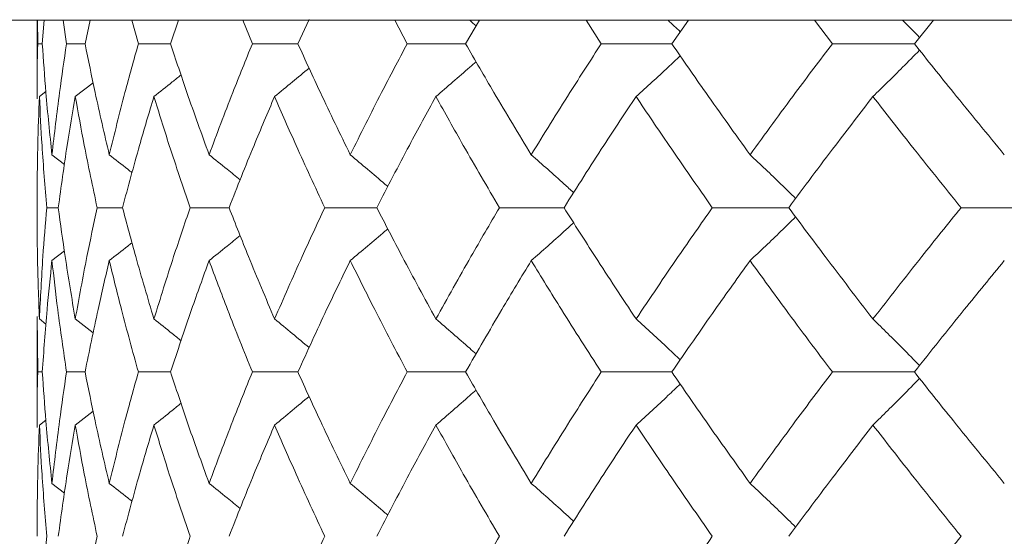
# Model space of a CAD drawing. Header units: inches. Extents: x -4.1 to 22.6, y -10.2 to 17.8.
# Tile 20 of 142: x -2.502 to -2.136, y 0.1 to 0.292. Entities that reach past the tile are written whole.
import ezdxf

# ---------------------------------------------------------------- set-up
doc = ezdxf.new("R2010")
doc.units = ezdxf.units.IN
doc.header["$MEASUREMENT"] = 0

msp = doc.modelspace()

# ---------------------------------------------------------------- linework, layer by layer
at = {"color": 7, "linetype": 'Continuous', "lineweight": 15}
for p, q in [((-2.04207, 0.29188), (-2.77067, 0.29188)), ((-2.49595, 0.29188), (-2.49595, 0.26255)), ((-2.49572, 0.28306), (-2.49581, 0.29188)), ((-2.49401, 0.28306), (-2.49333, 0.29188)), ((-2.48498, 0.28306), (-2.48623, 0.29188)), ((-2.47809, 0.28306), (-2.47625, 0.29188)), ((-2.45827, 0.28306), (-2.46067, 0.29188)), ((-2.44629, 0.28306), (-2.4433, 0.29188)), ((-2.41588, 0.28306), (-2.41941, 0.29188)), ((-2.39894, 0.28306), (-2.39476, 0.29207)), ((-2.3583, 0.28306), (-2.36291, 0.29188)), ((-2.33658, 0.28306), (-2.33142, 0.29188)), ((-2.28613, 0.28306), (-2.29179, 0.29188)), ((-2.25987, 0.28306), (-2.25371, 0.29188)), ((-2.20018, 0.28306), (-2.20681, 0.29188)), ((-2.16967, 0.28306), (-2.16257, 0.29188)), ((-2.49401, 0.28306), (-2.49572, 0.28306)), ((-2.47809, 0.28306), (-2.48498, 0.28306)), ((-2.44629, 0.28306), (-2.45827, 0.28306)), ((-2.39894, 0.28306), (-2.41588, 0.28306)), ((-2.33658, 0.28306), (-2.3583, 0.28306)), ((-2.25987, 0.28306), (-2.28613, 0.28306)), ((-2.16967, 0.28306), (-2.20018, 0.28306)), ((-2.48174, 0.26343), (-2.47511, 0.26859)), ((-2.49508, 0.26343), (-2.49268, 0.26528)), ((-2.49041, 0.24179), (-2.48576, 0.23818)), ((-2.48805, 0.2221), (-2.49236, 0.2221)), ((-2.46416, 0.2221), (-2.4736, 0.2221)), ((-2.42453, 0.2221), (-2.43901, 0.2221)), ((-2.3696, 0.2221), (-2.38896, 0.2221)), ((-2.29997, 0.2221), (-2.32399, 0.2221)), ((-2.2164, 0.2221), (-2.24483, 0.2221)), ((-2.11982, 0.2221), (-2.15233, 0.2221)), ((-2.49041, 0.2024), (-2.4858, 0.20599)), ((-2.49595, 0.18158), (-2.49595, 0.14038)), ((-2.49572, 0.16098), (-2.49592, 0.18158)), ((-2.49508, 0.1807), (-2.49264, 0.17881)), ((-2.48174, 0.1807), (-2.47508, 0.17549)), ((-2.49401, 0.16098), (-2.49572, 0.16098)), ((-2.47809, 0.16098), (-2.48498, 0.16098)), ((-2.44629, 0.16098), (-2.45827, 0.16098)), ((-2.39894, 0.16098), (-2.41588, 0.16098)), ((-2.33658, 0.16098), (-2.3583, 0.16098)), ((-2.25987, 0.16098), (-2.28613, 0.16098)), ((-2.16967, 0.16098), (-2.20018, 0.16098)), ((-2.49508, 0.14126), (-2.49268, 0.14311)), ((-2.48174, 0.14126), (-2.47511, 0.14644)), ((-2.49041, 0.11956), (-2.48576, 0.11594))]:
    msp.add_line(p, q, dxfattribs=at)
for points, knots in [([(-2.33512, 0.29188), (-2.33508, 0.29185), (-2.33427, 0.29114), (-2.33346, 0.29042), (-2.33268, 0.28972)], [0, 0, 0, 0, 0.044024, 1, 1, 1, 1]), ([(-2.26138, 0.29188), (-2.26135, 0.29185), (-2.25979, 0.29042), (-2.25825, 0.28896), (-2.25675, 0.28754)], [0, 0, 0, 0, 0.021854, 1, 1, 1, 1]), ([(-2.17413, 0.29188), (-2.1741, 0.29185), (-2.17196, 0.28973), (-2.16984, 0.28757), (-2.16775, 0.28545)], [0, 0, 0, 0, 0.014758, 1, 1, 1, 1]), ([(-2.49592, 0.26255), (-2.49593, 0.26334), (-2.49601, 0.27019), (-2.49586, 0.27702), (-2.49572, 0.28306)], [0, 0, 0, 0, 0.115573, 1, 1, 1, 1]), ([(-2.49041, 0.24179), (-2.49121, 0.2495), (-2.49263, 0.26327), (-2.49359, 0.27702), (-2.49401, 0.28306)], [0, 0, 0, 0, 0.560339, 1, 1, 1, 1]), ([(-2.49041, 0.24179), (-2.48952, 0.2495), (-2.48793, 0.26327), (-2.48588, 0.27702), (-2.48498, 0.28306)], [0, 0, 0, 0, 0.560339, 1, 1, 1, 1]), ([(-2.46909, 0.24179), (-2.47089, 0.2495), (-2.47411, 0.26327), (-2.47688, 0.27702), (-2.47809, 0.28306)], [0, 0, 0, 0, 0.560339, 1, 1, 1, 1]), ([(-2.46909, 0.24179), (-2.46719, 0.2495), (-2.4638, 0.26327), (-2.45995, 0.27702), (-2.45827, 0.28306)], [0, 0, 0, 0, 0.560339, 1, 1, 1, 1]), ([(-2.43197, 0.24179), (-2.43476, 0.2495), (-2.43975, 0.26327), (-2.44429, 0.27702), (-2.44629, 0.28306)], [0, 0, 0, 0, 0.560339, 1, 1, 1, 1]), ([(-2.43197, 0.24179), (-2.42908, 0.2495), (-2.42394, 0.26327), (-2.41834, 0.27702), (-2.41588, 0.28306)], [0, 0, 0, 0, 0.560339, 1, 1, 1, 1]), ([(-2.37947, 0.24179), (-2.38322, 0.2495), (-2.38991, 0.26327), (-2.39619, 0.27702), (-2.39894, 0.28306)], [0, 0, 0, 0, 0.560339, 1, 1, 1, 1]), ([(-2.37947, 0.24179), (-2.37563, 0.2495), (-2.36878, 0.26327), (-2.3615, 0.27702), (-2.3583, 0.28306)], [0, 0, 0, 0, 0.560339, 1, 1, 1, 1]), ([(-2.31216, 0.24179), (-2.31683, 0.2495), (-2.32516, 0.26327), (-2.33309, 0.27702), (-2.33658, 0.28306)], [0, 0, 0, 0, 0.560339, 1, 1, 1, 1]), ([(-2.31216, 0.24179), (-2.30741, 0.2495), (-2.29893, 0.26327), (-2.29004, 0.27702), (-2.28613, 0.28306)], [0, 0, 0, 0, 0.560339, 1, 1, 1, 1]), ([(-2.23079, 0.24179), (-2.23632, 0.2495), (-2.2462, 0.26327), (-2.2557, 0.27702), (-2.25987, 0.28306)], [0, 0, 0, 0, 0.560339, 1, 1, 1, 1]), ([(-2.23079, 0.24179), (-2.22517, 0.2495), (-2.21516, 0.26327), (-2.20476, 0.27702), (-2.20018, 0.28306)], [0, 0, 0, 0, 0.560339, 1, 1, 1, 1]), ([(-2.13623, 0.24179), (-2.14257, 0.2495), (-2.15388, 0.26327), (-2.16485, 0.27702), (-2.16967, 0.28306)], [0, 0, 0, 0, 0.560339, 1, 1, 1, 1]), ([(-2.27318, 0.26343), (-2.27119, 0.26523), (-2.26722, 0.26884), (-2.26174, 0.27388), (-2.25827, 0.27715), (-2.25676, 0.27857)], [0, 0, 0, 0, 0.360977, 0.721953, 1, 1, 1, 1]), ([(-2.18509, 0.26343), (-2.18325, 0.26523), (-2.17955, 0.26884), (-2.17376, 0.27457), (-2.16985, 0.27854), (-2.16776, 0.28067)], [0, 0, 0, 0, 0.317535, 0.635069, 1, 1, 1, 1]), ([(-2.34763, 0.26343), (-2.34552, 0.26523), (-2.3413, 0.26884), (-2.33633, 0.27316), (-2.33347, 0.27569), (-2.3327, 0.27638)], [0, 0, 0, 0, 0.421367, 0.842734, 1, 1, 1, 1]), ([(-2.45248, 0.26343), (-2.4502, 0.26523), (-2.44683, 0.2679), (-2.44349, 0.2706), (-2.4424, 0.27147)], [0, 0, 0, 0, 0.675594, 1, 1, 1, 1]), ([(-2.40761, 0.26343), (-2.40541, 0.26523), (-2.40111, 0.26874), (-2.39686, 0.2723), (-2.39478, 0.27403)], [0, 0, 0, 0, 0.5135029, 1, 1, 1, 1]), ([(-2.49595, 0.2221), (-2.49591, 0.22983), (-2.49584, 0.24361), (-2.49531, 0.25737), (-2.49508, 0.26343)], [0, 0, 0, 0, 0.560274, 1, 1, 1, 1]), ([(-2.49236, 0.2221), (-2.49299, 0.22983), (-2.49412, 0.24361), (-2.49478, 0.25737), (-2.49508, 0.26343)], [0, 0, 0, 0, 0.560274, 1, 1, 1, 1]), ([(-2.48805, 0.2221), (-2.487, 0.22983), (-2.48512, 0.24361), (-2.48277, 0.25737), (-2.48174, 0.26343)], [0, 0, 0, 0, 0.560274, 1, 1, 1, 1]), ([(-2.4736, 0.2221), (-2.47524, 0.22983), (-2.47818, 0.24361), (-2.48065, 0.25737), (-2.48174, 0.26343)], [0, 0, 0, 0, 0.560274, 1, 1, 1, 1]), ([(-2.46416, 0.2221), (-2.4621, 0.22983), (-2.45842, 0.24361), (-2.4543, 0.25737), (-2.45248, 0.26343)], [0, 0, 0, 0, 0.560274, 1, 1, 1, 1]), ([(-2.43901, 0.2221), (-2.44164, 0.22983), (-2.44635, 0.24361), (-2.45061, 0.25737), (-2.45248, 0.26343)], [0, 0, 0, 0, 0.5602736, 1, 1, 1, 1]), ([(-2.42453, 0.2221), (-2.42149, 0.22983), (-2.41606, 0.24361), (-2.41019, 0.25737), (-2.40761, 0.26343)], [0, 0, 0, 0, 0.560274, 1, 1, 1, 1]), ([(-2.38896, 0.2221), (-2.39255, 0.22983), (-2.39898, 0.24361), (-2.40497, 0.25737), (-2.40761, 0.26343)], [0, 0, 0, 0, 0.560274, 1, 1, 1, 1]), ([(-2.3696, 0.2221), (-2.36561, 0.22983), (-2.35849, 0.24361), (-2.35094, 0.25737), (-2.34763, 0.26343)], [0, 0, 0, 0, 0.560274, 1, 1, 1, 1]), ([(-2.32399, 0.2221), (-2.32851, 0.22983), (-2.33659, 0.24361), (-2.34425, 0.25737), (-2.34763, 0.26343)], [0, 0, 0, 0, 0.560274, 1, 1, 1, 1]), ([(-2.29997, 0.2221), (-2.29507, 0.22983), (-2.28634, 0.24361), (-2.2772, 0.25737), (-2.27318, 0.26343)], [0, 0, 0, 0, 0.560274, 1, 1, 1, 1]), ([(-2.24483, 0.2221), (-2.25022, 0.22983), (-2.25986, 0.24361), (-2.26911, 0.25737), (-2.27318, 0.26343)], [0, 0, 0, 0, 0.5602736, 1, 1, 1, 1]), ([(-2.2164, 0.2221), (-2.21066, 0.22983), (-2.2004, 0.24361), (-2.18977, 0.25737), (-2.18509, 0.26343)], [0, 0, 0, 0, 0.560274, 1, 1, 1, 1]), ([(-2.15233, 0.2221), (-2.15854, 0.22983), (-2.16963, 0.24361), (-2.18037, 0.25737), (-2.18509, 0.26343)], [0, 0, 0, 0, 0.560274, 1, 1, 1, 1]), ([(-2.46909, 0.24179), (-2.46678, 0.23999), (-2.46395, 0.23777), (-2.46114, 0.23552), (-2.46061, 0.2351)], [0, 0, 0, 0, 0.812629, 1, 1, 1, 1]), ([(-2.43197, 0.24179), (-2.42973, 0.23999), (-2.42586, 0.23688), (-2.42203, 0.23372), (-2.42041, 0.2324)], [0, 0, 0, 0, 0.5798245, 1, 1, 1, 1]), ([(-2.37947, 0.24179), (-2.37731, 0.23998), (-2.373, 0.23637), (-2.36834, 0.23242), (-2.36586, 0.23026), (-2.3655, 0.22995)], [0, 0, 0, 0, 0.461051, 0.922103, 1, 1, 1, 1]), ([(-2.31216, 0.24179), (-2.31011, 0.23998), (-2.30602, 0.23637), (-2.30076, 0.23167), (-2.29757, 0.22875), (-2.2964, 0.22768)], [0, 0, 0, 0, 0.387792, 0.775584, 1, 1, 1, 1]), ([(-2.23079, 0.24179), (-2.22887, 0.23999), (-2.22503, 0.23637), (-2.21937, 0.23097), (-2.21565, 0.22733), (-2.21383, 0.22554)], [0, 0, 0, 0, 0.337228, 0.674456, 1, 1, 1, 1]), ([(-2.49508, 0.1807), (-2.49536, 0.18844), (-2.49588, 0.20224), (-2.49593, 0.21604), (-2.49595, 0.2221)], [0, 0, 0, 0, 0.5601361, 1, 1, 1, 1]), ([(-2.49508, 0.1807), (-2.49469, 0.18844), (-2.49401, 0.20224), (-2.49286, 0.21604), (-2.49236, 0.2221)], [0, 0, 0, 0, 0.560136, 1, 1, 1, 1]), ([(-2.48174, 0.1807), (-2.48304, 0.18844), (-2.48537, 0.20224), (-2.48723, 0.21604), (-2.48805, 0.2221)], [0, 0, 0, 0, 0.560136, 1, 1, 1, 1]), ([(-2.48174, 0.1807), (-2.48034, 0.18844), (-2.47785, 0.20224), (-2.4749, 0.21604), (-2.4736, 0.2221)], [0, 0, 0, 0, 0.5601361, 1, 1, 1, 1]), ([(-2.45248, 0.1807), (-2.45478, 0.18844), (-2.45889, 0.20224), (-2.46255, 0.21604), (-2.46416, 0.2221)], [0, 0, 0, 0, 0.5601361, 1, 1, 1, 1]), ([(-2.45248, 0.1807), (-2.45008, 0.18844), (-2.44581, 0.20224), (-2.44109, 0.21604), (-2.43901, 0.2221)], [0, 0, 0, 0, 0.560136, 1, 1, 1, 1]), ([(-2.40761, 0.1807), (-2.41089, 0.18844), (-2.41674, 0.20224), (-2.42215, 0.21604), (-2.42453, 0.2221)], [0, 0, 0, 0, 0.560136, 1, 1, 1, 1]), ([(-2.40761, 0.1807), (-2.40424, 0.18844), (-2.39823, 0.20224), (-2.39179, 0.21604), (-2.38896, 0.2221)], [0, 0, 0, 0, 0.560136, 1, 1, 1, 1]), ([(-2.34763, 0.1807), (-2.35184, 0.18844), (-2.35936, 0.20224), (-2.36647, 0.21604), (-2.3696, 0.2221)], [0, 0, 0, 0, 0.560136, 1, 1, 1, 1]), ([(-2.34763, 0.1807), (-2.34332, 0.18844), (-2.33564, 0.20224), (-2.32755, 0.21604), (-2.32399, 0.2221)], [0, 0, 0, 0, 0.560136, 1, 1, 1, 1]), ([(-2.27318, 0.1807), (-2.27829, 0.18844), (-2.28741, 0.20224), (-2.29613, 0.21604), (-2.29997, 0.2221)], [0, 0, 0, 0, 0.560136, 1, 1, 1, 1]), ([(-2.27318, 0.1807), (-2.26799, 0.18844), (-2.25873, 0.20224), (-2.24907, 0.21604), (-2.24483, 0.2221)], [0, 0, 0, 0, 0.560136, 1, 1, 1, 1]), ([(-2.18509, 0.1807), (-2.19104, 0.18844), (-2.20165, 0.20224), (-2.2119, 0.21604), (-2.2164, 0.2221)], [0, 0, 0, 0, 0.560136, 1, 1, 1, 1]), ([(-2.18509, 0.1807), (-2.17907, 0.18844), (-2.16833, 0.20224), (-2.15722, 0.21604), (-2.15233, 0.2221)], [0, 0, 0, 0, 0.560136, 1, 1, 1, 1]), ([(-2.31216, 0.2024), (-2.31012, 0.20421), (-2.30602, 0.20782), (-2.30077, 0.21252), (-2.29758, 0.21544), (-2.29641, 0.21651)], [0, 0, 0, 0, 0.387866, 0.775733, 1, 1, 1, 1]), ([(-2.23079, 0.2024), (-2.22887, 0.20421), (-2.22503, 0.20782), (-2.21937, 0.21323), (-2.21566, 0.21687), (-2.21383, 0.21866)], [0, 0, 0, 0, 0.337204, 0.674407, 1, 1, 1, 1]), ([(-2.37947, 0.2024), (-2.37732, 0.20421), (-2.37301, 0.20783), (-2.36835, 0.21177), (-2.36587, 0.21393), (-2.36551, 0.21424)], [0, 0, 0, 0, 0.461333, 0.922665, 1, 1, 1, 1]), ([(-2.46909, 0.2024), (-2.46678, 0.2042), (-2.46396, 0.20642), (-2.46116, 0.20866), (-2.46064, 0.20908)], [0, 0, 0, 0, 0.814996, 1, 1, 1, 1]), ([(-2.43197, 0.2024), (-2.42973, 0.20421), (-2.42587, 0.20732), (-2.42204, 0.21047), (-2.42044, 0.21179)], [0, 0, 0, 0, 0.580604, 1, 1, 1, 1]), ([(-2.49401, 0.16098), (-2.49346, 0.16871), (-2.49249, 0.18252), (-2.49105, 0.19633), (-2.49041, 0.2024)], [0, 0, 0, 0, 0.560071, 1, 1, 1, 1]), ([(-2.48498, 0.16098), (-2.48611, 0.16871), (-2.48815, 0.18252), (-2.48972, 0.19633), (-2.49041, 0.2024)], [0, 0, 0, 0, 0.560071, 1, 1, 1, 1]), ([(-2.47809, 0.16098), (-2.47653, 0.16871), (-2.47375, 0.18252), (-2.47051, 0.19633), (-2.46909, 0.2024)], [0, 0, 0, 0, 0.560071, 1, 1, 1, 1]), ([(-2.45827, 0.16098), (-2.46041, 0.16871), (-2.46423, 0.18252), (-2.4676, 0.19633), (-2.46909, 0.2024)], [0, 0, 0, 0, 0.560071, 1, 1, 1, 1]), ([(-2.44629, 0.16098), (-2.44373, 0.16871), (-2.43918, 0.18252), (-2.43417, 0.19633), (-2.43197, 0.2024)], [0, 0, 0, 0, 0.560071, 1, 1, 1, 1]), ([(-2.41588, 0.16098), (-2.419, 0.16871), (-2.42458, 0.18252), (-2.42971, 0.19633), (-2.43197, 0.2024)], [0, 0, 0, 0, 0.560071, 1, 1, 1, 1]), ([(-2.39894, 0.16098), (-2.39542, 0.16871), (-2.38914, 0.18252), (-2.38242, 0.19633), (-2.37947, 0.2024)], [0, 0, 0, 0, 0.560071, 1, 1, 1, 1]), ([(-2.3583, 0.16098), (-2.36236, 0.16871), (-2.36962, 0.18252), (-2.37646, 0.19633), (-2.37947, 0.2024)], [0, 0, 0, 0, 0.560071, 1, 1, 1, 1]), ([(-2.33658, 0.16098), (-2.33213, 0.16871), (-2.32419, 0.18252), (-2.31584, 0.19633), (-2.31216, 0.2024)], [0, 0, 0, 0, 0.560071, 1, 1, 1, 1]), ([(-2.28613, 0.16098), (-2.2911, 0.16871), (-2.29997, 0.18252), (-2.30844, 0.19633), (-2.31216, 0.2024)], [0, 0, 0, 0, 0.560071, 1, 1, 1, 1]), ([(-2.25987, 0.16098), (-2.25455, 0.16871), (-2.24504, 0.18252), (-2.23514, 0.19633), (-2.23079, 0.2024)], [0, 0, 0, 0, 0.560071, 1, 1, 1, 1]), ([(-2.20018, 0.16098), (-2.206, 0.16871), (-2.21638, 0.18252), (-2.22638, 0.19633), (-2.23079, 0.2024)], [0, 0, 0, 0, 0.560071, 1, 1, 1, 1]), ([(-2.16967, 0.16098), (-2.16353, 0.16871), (-2.15255, 0.18252), (-2.14122, 0.19633), (-2.13623, 0.2024)], [0, 0, 0, 0, 0.560071, 1, 1, 1, 1]), ([(-2.45248, 0.1807), (-2.45021, 0.1789), (-2.44683, 0.17621), (-2.44348, 0.17349), (-2.44238, 0.1726)], [0, 0, 0, 0, 0.672904, 1, 1, 1, 1]), ([(-2.40761, 0.1807), (-2.40541, 0.1789), (-2.40111, 0.17537), (-2.39685, 0.17179), (-2.39477, 0.17004)], [0, 0, 0, 0, 0.511985, 1, 1, 1, 1]), ([(-2.34763, 0.1807), (-2.34552, 0.17889), (-2.34131, 0.17528), (-2.33633, 0.17094), (-2.33347, 0.16839), (-2.33268, 0.16769)], [0, 0, 0, 0, 0.42034, 0.840681, 1, 1, 1, 1]), ([(-2.27318, 0.1807), (-2.2712, 0.17889), (-2.26722, 0.17528), (-2.26174, 0.17021), (-2.25827, 0.16692), (-2.25675, 0.16548)], [0, 0, 0, 0, 0.360211, 0.720422, 1, 1, 1, 1]), ([(-2.18509, 0.1807), (-2.18325, 0.1789), (-2.17956, 0.17528), (-2.17377, 0.16952), (-2.16985, 0.16552), (-2.16775, 0.16338)], [0, 0, 0, 0, 0.316926, 0.633852, 1, 1, 1, 1]), ([(-2.49592, 0.14038), (-2.49593, 0.14117), (-2.49601, 0.14804), (-2.49586, 0.1549), (-2.49572, 0.16098)], [0, 0, 0, 0, 0.115039, 1, 1, 1, 1]), ([(-2.49041, 0.11956), (-2.49121, 0.12729), (-2.49263, 0.1411), (-2.49359, 0.1549), (-2.49401, 0.16098)], [0, 0, 0, 0, 0.559933, 1, 1, 1, 1]), ([(-2.49041, 0.11956), (-2.48952, 0.12729), (-2.48793, 0.1411), (-2.48588, 0.1549), (-2.48498, 0.16098)], [0, 0, 0, 0, 0.559933, 1, 1, 1, 1]), ([(-2.46909, 0.11956), (-2.47089, 0.12729), (-2.47411, 0.1411), (-2.47688, 0.1549), (-2.47809, 0.16098)], [0, 0, 0, 0, 0.559933, 1, 1, 1, 1]), ([(-2.46909, 0.11956), (-2.46719, 0.12729), (-2.4638, 0.1411), (-2.45996, 0.1549), (-2.45827, 0.16098)], [0, 0, 0, 0, 0.559933, 1, 1, 1, 1]), ([(-2.43197, 0.11956), (-2.43476, 0.12729), (-2.43975, 0.1411), (-2.44429, 0.1549), (-2.44629, 0.16098)], [0, 0, 0, 0, 0.559933, 1, 1, 1, 1]), ([(-2.43197, 0.11956), (-2.42908, 0.12729), (-2.42393, 0.1411), (-2.41834, 0.1549), (-2.41588, 0.16098)], [0, 0, 0, 0, 0.559933, 1, 1, 1, 1]), ([(-2.37947, 0.11956), (-2.38322, 0.12729), (-2.38992, 0.1411), (-2.39619, 0.1549), (-2.39894, 0.16098)], [0, 0, 0, 0, 0.559933, 1, 1, 1, 1]), ([(-2.37947, 0.11956), (-2.37563, 0.12729), (-2.36877, 0.1411), (-2.3615, 0.1549), (-2.3583, 0.16098)], [0, 0, 0, 0, 0.559933, 1, 1, 1, 1]), ([(-2.31216, 0.11956), (-2.31683, 0.12729), (-2.32516, 0.1411), (-2.33309, 0.1549), (-2.33658, 0.16098)], [0, 0, 0, 0, 0.559933, 1, 1, 1, 1]), ([(-2.31216, 0.11956), (-2.30741, 0.12729), (-2.29893, 0.1411), (-2.29004, 0.1549), (-2.28613, 0.16098)], [0, 0, 0, 0, 0.559933, 1, 1, 1, 1]), ([(-2.23079, 0.11956), (-2.23632, 0.12729), (-2.2462, 0.1411), (-2.2557, 0.1549), (-2.25987, 0.16098)], [0, 0, 0, 0, 0.559933, 1, 1, 1, 1]), ([(-2.23079, 0.11956), (-2.22517, 0.12729), (-2.21515, 0.1411), (-2.20476, 0.1549), (-2.20018, 0.16098)], [0, 0, 0, 0, 0.559933, 1, 1, 1, 1]), ([(-2.18509, 0.14126), (-2.18325, 0.14307), (-2.17956, 0.14668), (-2.17377, 0.15244), (-2.16986, 0.15644), (-2.16776, 0.15858)], [0, 0, 0, 0, 0.316977, 0.633953, 1, 1, 1, 1]), ([(-2.13623, 0.11956), (-2.14257, 0.12729), (-2.15389, 0.1411), (-2.16485, 0.1549), (-2.16967, 0.16098)], [0, 0, 0, 0, 0.559933, 1, 1, 1, 1]), ([(-2.34763, 0.14126), (-2.34552, 0.14307), (-2.34131, 0.14668), (-2.33633, 0.15102), (-2.33348, 0.15357), (-2.33269, 0.15427)], [0, 0, 0, 0, 0.42064, 0.84128, 1, 1, 1, 1]), ([(-2.27318, 0.14126), (-2.2712, 0.14307), (-2.26722, 0.14668), (-2.26174, 0.15175), (-2.25827, 0.15504), (-2.25675, 0.15647)], [0, 0, 0, 0, 0.360346, 0.720692, 1, 1, 1, 1]), ([(-2.40761, 0.14126), (-2.40541, 0.14307), (-2.40112, 0.14659), (-2.39686, 0.15016), (-2.39478, 0.1519)], [0, 0, 0, 0, 0.51264, 1, 1, 1, 1]), ([(-2.45248, 0.14126), (-2.45021, 0.14306), (-2.44684, 0.14574), (-2.44349, 0.14845), (-2.4424, 0.14934)], [0, 0, 0, 0, 0.674489, 1, 1, 1, 1]), ([(-2.49595, 0.09986), (-2.49591, 0.10758), (-2.49584, 0.12138), (-2.49531, 0.13518), (-2.49508, 0.14126)], [0, 0, 0, 0, 0.559868, 1, 1, 1, 1]), ([(-2.49236, 0.09986), (-2.49299, 0.10758), (-2.49412, 0.12138), (-2.49478, 0.13518), (-2.49508, 0.14126)], [0, 0, 0, 0, 0.559868, 1, 1, 1, 1]), ([(-2.48805, 0.09986), (-2.487, 0.10758), (-2.48511, 0.12138), (-2.48277, 0.13518), (-2.48174, 0.14126)], [0, 0, 0, 0, 0.559868, 1, 1, 1, 1]), ([(-2.4736, 0.09986), (-2.47524, 0.10758), (-2.47818, 0.12138), (-2.48065, 0.13518), (-2.48174, 0.14126)], [0, 0, 0, 0, 0.559868, 1, 1, 1, 1]), ([(-2.46416, 0.09986), (-2.4621, 0.10758), (-2.45842, 0.12138), (-2.4543, 0.13518), (-2.45248, 0.14126)], [0, 0, 0, 0, 0.559868, 1, 1, 1, 1]), ([(-2.43901, 0.09986), (-2.44164, 0.10758), (-2.44635, 0.12138), (-2.45061, 0.13518), (-2.45248, 0.14126)], [0, 0, 0, 0, 0.559868, 1, 1, 1, 1]), ([(-2.42453, 0.09986), (-2.42149, 0.10758), (-2.41606, 0.12138), (-2.41019, 0.13518), (-2.40761, 0.14126)], [0, 0, 0, 0, 0.559868, 1, 1, 1, 1]), ([(-2.38896, 0.09986), (-2.39255, 0.10758), (-2.39898, 0.12138), (-2.40497, 0.13518), (-2.40761, 0.14126)], [0, 0, 0, 0, 0.5598675, 1, 1, 1, 1]), ([(-2.3696, 0.09986), (-2.36561, 0.10758), (-2.35849, 0.12138), (-2.35094, 0.13518), (-2.34763, 0.14126)], [0, 0, 0, 0, 0.5598675, 1, 1, 1, 1]), ([(-2.32399, 0.09986), (-2.32851, 0.10758), (-2.33659, 0.12138), (-2.34425, 0.13518), (-2.34763, 0.14126)], [0, 0, 0, 0, 0.559868, 1, 1, 1, 1]), ([(-2.29997, 0.09986), (-2.29508, 0.10758), (-2.28633, 0.12138), (-2.2772, 0.13518), (-2.27318, 0.14126)], [0, 0, 0, 0, 0.559868, 1, 1, 1, 1]), ([(-2.24483, 0.09986), (-2.25022, 0.10758), (-2.25986, 0.12138), (-2.26911, 0.13518), (-2.27318, 0.14126)], [0, 0, 0, 0, 0.559868, 1, 1, 1, 1]), ([(-2.2164, 0.09986), (-2.21066, 0.10758), (-2.2004, 0.12138), (-2.18977, 0.13518), (-2.18509, 0.14126)], [0, 0, 0, 0, 0.5598675, 1, 1, 1, 1]), ([(-2.15233, 0.09986), (-2.15854, 0.10758), (-2.16964, 0.12138), (-2.18037, 0.13518), (-2.18509, 0.14126)], [0, 0, 0, 0, 0.559868, 1, 1, 1, 1]), ([(-2.46909, 0.11956), (-2.46678, 0.11776), (-2.46395, 0.11554), (-2.46114, 0.11329), (-2.46061, 0.11286)], [0, 0, 0, 0, 0.81232, 1, 1, 1, 1]), ([(-2.43197, 0.11956), (-2.42973, 0.11776), (-2.42586, 0.11464), (-2.42203, 0.11148), (-2.42042, 0.11016)], [0, 0, 0, 0, 0.579624, 1, 1, 1, 1]), ([(-2.37947, 0.11956), (-2.37732, 0.11775), (-2.37301, 0.11414), (-2.36835, 0.11019), (-2.36586, 0.10802), (-2.3655, 0.10771)], [0, 0, 0, 0, 0.460902, 0.921804, 1, 1, 1, 1]), ([(-2.31216, 0.11956), (-2.31012, 0.11775), (-2.30602, 0.11414), (-2.30076, 0.10943), (-2.29757, 0.10651), (-2.2964, 0.10544)], [0, 0, 0, 0, 0.38767, 0.775339, 1, 1, 1, 1]), ([(-2.23079, 0.11956), (-2.22887, 0.11775), (-2.22503, 0.11414), (-2.21937, 0.10873), (-2.21565, 0.10509), (-2.21383, 0.1033)], [0, 0, 0, 0, 0.337121, 0.674241, 1, 1, 1, 1]), ([(-2.49508, 0.05853), (-2.49469, 0.06624), (-2.49401, 0.08001), (-2.49286, 0.09379), (-2.49236, 0.09986)], [0, 0, 0, 0, 0.55973, 1, 1, 1, 1]), ([(-2.48174, 0.05853), (-2.48035, 0.06624), (-2.47785, 0.08001), (-2.4749, 0.09379), (-2.4736, 0.09986)], [0, 0, 0, 0, 0.55973, 1, 1, 1, 1]), ([(-2.45248, 0.05853), (-2.45009, 0.06624), (-2.44581, 0.08001), (-2.44109, 0.09379), (-2.43901, 0.09986)], [0, 0, 0, 0, 0.55973, 1, 1, 1, 1]), ([(-2.40761, 0.05853), (-2.40424, 0.06624), (-2.39823, 0.08001), (-2.39179, 0.09379), (-2.38896, 0.09986)], [0, 0, 0, 0, 0.55973, 1, 1, 1, 1]), ([(-2.34763, 0.05853), (-2.34332, 0.06624), (-2.33564, 0.08001), (-2.32755, 0.09379), (-2.32399, 0.09986)], [0, 0, 0, 0, 0.55973, 1, 1, 1, 1]), ([(-2.27318, 0.05853), (-2.26799, 0.06624), (-2.25872, 0.08001), (-2.24907, 0.09379), (-2.24483, 0.09986)], [0, 0, 0, 0, 0.55973, 1, 1, 1, 1]), ([(-2.18509, 0.05853), (-2.17908, 0.06624), (-2.16832, 0.08001), (-2.15722, 0.09379), (-2.15233, 0.09986)], [0, 0, 0, 0, 0.55973, 1, 1, 1, 1])]:
    msp.add_open_spline(points, degree=3, knots=knots, dxfattribs=at)

doc.saveas('drawing.dxf')
